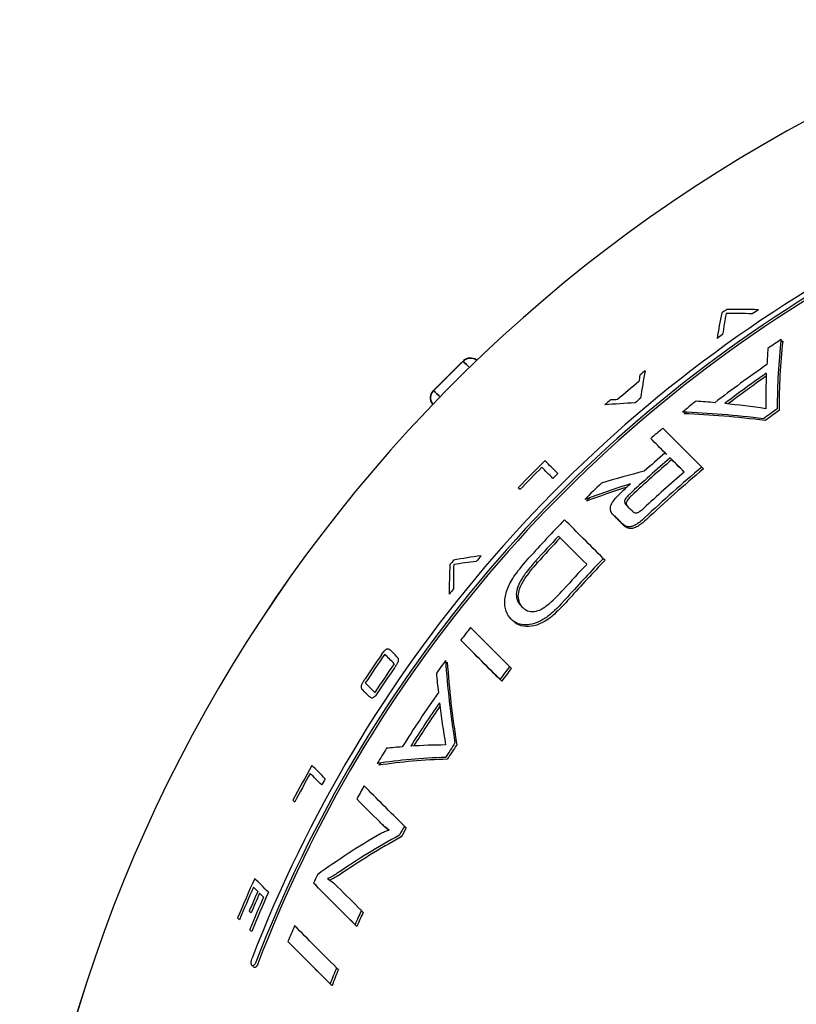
# Model space of a CAD drawing. Header units: millimetres. Extents: x 10 to 410, y 10 to 584.
# Tile 5 of 32: x 55 to 92, y 233 to 281. Entities that reach past the tile are written whole.
import ezdxf

# ---------------------------------------------------------------- set-up
doc = ezdxf.new("R2010")
doc.units = ezdxf.units.MM
doc.header["$LTSCALE"] = 2
doc.layers.get('0').update_dxf_attribs({"lineweight": 25})
doc.layers.add('Visibile sottile (ISO)', color=7, linetype='Continuous', lineweight=35)

msp = doc.modelspace()

# ---------------------------------------------------------------- linework, layer by layer
for p, q in [((75.046, 262.972), (76.46, 264.386)), ((76.533, 264.446), (76.533, 264.446)), ((81.05, 255.966), (81.131, 255.885)), ((79.941, 254.765), (80.022, 254.685))]:
    msp.add_line(p, q)
for centre, radius, start, end in [((127.32, 212.112), 72.5, 108.66639, 174.53322), ((127.32, 212.112), 72.5, 108.66639, 174.53487), ((127.32, 212.112), 65.397, 120.33411, 158.87523), ((127.32, 212.112), 65.155, 120.35293, 158.96966), ((127.32, 212.112), 65.043, 120.32727, 159.01332), ((127.32, 212.112), 66.758, 124.89773, 125.13915), ((127.32, 212.112), 65.885, 123.80583, 124.12043), ((127.32, 212.112), 65.885, 125.63022, 125.91898), ((127.32, 212.112), 64.09, 123.71335, 124.39568), ((127.32, 212.112), 63.977, 123.6931, 123.79889), ((76.813, 264.032), 0.5, 124.1566, 134.9999), ((127.32, 212.112), 63.481, 124.82389, 127.63534), ((127.32, 212.112), 66.758, 129.10347, 129.38451), ((127.32, 212.112), 63.156, 125.06458, 127.31393), ((127.32, 212.112), 63.041, 125.14432, 127.20234), ((127.32, 212.112), 66.549, 129.58454, 130.74093), ((127.32, 212.112), 66.758, 130.97251, 131.28467), ((127.32, 212.112), 65.885, 129.96934, 130.27754), ((127.32, 212.112), 64.09, 128.23123, 128.98204), ((127.32, 212.112), 63.977, 128.8653, 128.97134), ((127.32, 212.112), 61.453, 125.58035, 126.34711), ((127.32, 212.112), 61.335, 125.56204, 126.33031), ((127.32, 212.112), 64.09, 130.06817, 130.75232), ((127.32, 212.112), 63.115, 130.68657, 131.90303), ((127.32, 212.112), 66.758, 134.65915, 136.22817), ((127.32, 212.112), 62.777, 130.66332, 133.04649), ((127.32, 212.112), 62.662, 130.6553, 133.04288), ((127.32, 212.112), 66.641, 134.9437, 136.23034), ((127.32, 212.112), 65.885, 134.65463, 134.94306), ((127.32, 212.112), 61.819, 130.59597, 133.0162), ((127.32, 212.112), 61.453, 129.85599, 133.28065), ((127.32, 212.112), 61.335, 129.84605, 133.27733), ((127.32, 212.112), 64.09, 133.60823, 134.61525), ((127.32, 212.112), 63.115, 132.71862, 133.32593), ((127.32, 212.112), 63.977, 134.39147, 134.61457), ((127.32, 212.112), 64.09, 135.84487, 138.08473), ((127.32, 212.112), 63.75, 136.53514, 138.00431), ((127.32, 212.112), 63.636, 136.53788, 138.00969), ((127.32, 212.112), 66.758, 140.23179, 140.47059), ((127.32, 212.112), 65.885, 139.35802, 139.66777), ((127.32, 212.112), 61.453, 135.88113, 138.21724), ((127.32, 212.112), 61.335, 135.88283, 138.22345), ((127.32, 212.112), 61.838, 136.58259, 138.09725), ((127.32, 212.112), 65.885, 141.1607, 141.44746), ((127.32, 212.112), 64.09, 141.99381, 142.68139), ((127.32, 212.112), 39, 39.1299, 350.87), ((127.32, 212.112), 39, 39.1299, 350.87), ((127.32, 212.112), 66.758, 145.14798, 146.34272), ((127.32, 212.112), 66.641, 145.04845, 146.48101), ((127.32, 212.112), 64.09, 143.76976, 144.44824), ((127.32, 212.112), 66.008, 145.1458, 146.59259), ((127.32, 212.112), 65.885, 145.28389, 146.49505), ((127.32, 212.112), 63.977, 143.78542, 143.89042), ((127.32, 212.112), 61.453, 142.29552, 143.01314), ((127.32, 212.112), 61.335, 142.30966, 143.02868), ((127.32, 212.112), 63.481, 145.07002, 147.90541), ((127.32, 212.112), 63.156, 145.41607, 147.68483), ((127.32, 212.112), 63.041, 145.53352, 147.60935), ((127.32, 212.112), 64.09, 148.31587, 149.08385), ((127.32, 212.112), 61.453, 146.50531, 147.27915), ((127.32, 212.112), 61.335, 146.52778, 147.30318), ((127.32, 212.112), 66.758, 150.53698, 152.17212), ((127.32, 212.112), 63.977, 149.00061, 149.10931), ((127.32, 212.112), 66.641, 150.86121, 152.20326), ((127.32, 212.112), 65.885, 150.74815, 151.04804), ((127.32, 212.112), 64.09, 150.20133, 150.84666), ((127.32, 212.112), 61.453, 150.87048, 151.33205), ((127.32, 212.112), 61.335, 150.90186, 151.3644), ((127.32, 212.112), 64.09, 154.51025, 154.91506), ((127.32, 212.112), 66.758, 155.76835, 157.54116), ((127.32, 212.112), 66.643, 156.11136, 157.58239), ((127.32, 212.112), 66.369, 156.20255, 157.09591), ((127.32, 212.112), 66.006, 156.32476, 157.79759), ((127.32, 212.112), 66.253, 156.24132, 157.13648), ((127.32, 212.112), 65.885, 156.05653, 157.84189), ((127.32, 212.112), 61.453, 155.11624, 155.80837), ((127.32, 212.112), 61.335, 155.15667, 155.85033), ((127.32, 212.112), 64.09, 156.91862, 157.65563), ((127.32, 212.112), 61.453, 157.91143, 158.6858), ((127.32, 212.112), 61.335, 157.9581, 158.73423)]:
    msp.add_arc(centre, radius, start, end)
for centre, major_axis, ratio, start_param, end_param in [((141.878, 226.67), (-48.562, 48.562), 0.463222, 0.291922, 0.326042), ((141.979, 226.772), (-48.56, 48.56), 0.451852, 0.300025, 0.32832), ((125.329, 210.122), (-51.216, 51.216), 0.468417, 5.816997, 5.845634), ((125.283, 210.075), (51.213, -51.213), 0.47946, 2.673399, 2.707982), ((144.297, 229.09), (-47.551, 47.551), 0.479457, 0.3636, 0.447532), ((144.297, 229.09), (-47.475, 47.475), 0.479457, 0.364212, 0.448304), ((143.733, 228.525), (-47.898, 47.898), 0.458551, 0.376423, 0.396543), ((139.115, 223.908), (-49.517, 49.517), 0.458551, 0.321589, 0.329861), ((139.467, 224.26), (-49.361, 49.361), 0.479457, 0.313491, 0.347634), ((143.787, 228.579), (-47.845, 47.846), 0.465534, 0.404294, 0.446996), ((121.172, 205.964), (-50.781, 50.781), 0.485424, 5.866206, 5.900414), ((121.745, 206.537), (-50.879, 50.879), 0.461354, 5.886485, 5.894754), ((121.653, 206.445), (50.937, -50.937), 0.461354, 2.6341, 2.654074), ((121.566, 206.359), (50.923, -50.923), 0.465537, 2.581599, 2.62417), ((120.716, 205.509), (-50.777, 50.777), 0.485424, 5.720893, 5.804454), ((120.716, 205.509), (-50.706, 50.706), 0.485424, 5.720004, 5.803722), ((131.216, 216.008), (51.188, -51.188), 0.00001, 2.578283, 2.651016), ((130.676, 215.469), (-51.226, 51.226), 0.00001, 5.765139, 5.793083), ((130.676, 215.469), (-51.155, 51.155), 0.00001, 5.764326, 5.767551), ((127.6, 212.393), (51.264, -51.265), 0.00001, 2.71109, 2.740917), ((130.676, 215.469), (-51.226, 51.226), 0.00001, 5.729837, 5.755623), ((130.676, 215.469), (-51.155, 51.155), 0.00001, 5.732139, 5.754872), ((127.366, 212.158), (-51.265, 51.265), 0.00001, 5.852704, 5.878406), ((115.799, 200.592), (-48.555, 48.555), 0.722681, 5.874911, 5.915259), ((131.216, 216.008), (51.117, -51.117), 0.00001, 2.577406, 2.580483), ((115.544, 200.336), (-48.014, 48.014), 0.761454, 5.903446, 5.946447), ((126.308, 211.1), (-51.255, 51.255), 0.00001, 5.878258, 5.882383), ((115.544, 200.336), (-47.939, 47.939), 0.761454, 5.907781, 5.945895), ((128.487, 213.279), (51.323, -51.323), 0.00001, 2.597087, 2.60775), ((126.651, 211.444), (51.332, -51.332), 0.00001, 2.58005, 2.652511), ((127.941, 212.733), (-51.332, 51.332), 0.00001, 5.735921, 5.752344), ((127.941, 212.733), (-51.261, 51.262), 0.00001, 5.735083, 5.751536), ((126.112, 210.904), (-51.322, 51.322), 0.00001, 5.731589, 5.78412), ((126.112, 210.904), (-51.251, 51.251), 0.00001, 5.733847, 5.783378), ((115.591, 200.384), (-49.493, 49.493), 0.47946, 5.930896, 5.965003), ((115.506, 200.299), (-49.491, 49.491), 0.468417, 5.929836, 5.958107), ((126.651, 211.444), (51.261, -51.261), 0.00001, 2.579182, 2.582247), ((131.993, 216.786), (-50.993, 50.993), 0.463222, 0.398884, 0.432722), ((131.964, 216.757), (51, -51), 0.451852, 3.545376, 3.573409), ((121.801, 206.594), (51.038, -51.039), 0.00001, 2.576433, 2.649452), ((121.262, 206.054), (-50.977, 50.977), 0.00001, 5.717382, 5.790525), ((121.262, 206.054), (-50.906, 50.906), 0.00001, 5.71634, 5.789613), ((119.331, 204.123), (50.639, -50.639), 0.00001, 2.712612, 2.728551), ((119.098, 203.89), (-50.602, 50.602), 0.00001, 5.85084, 5.872799), ((132.145, 216.938), (51.04, -51.041), 0.479457, 3.641735, 3.72561), ((132.145, 216.938), (50.969, -50.97), 0.479457, 3.642498, 3.726532), ((121.801, 206.594), (50.967, -50.967), 0.00001, 2.575548, 2.578637), ((131.272, 216.064), (-51.143, 51.143), 0.458551, 0.507224, 0.527304), ((117.71, 202.502), (-50.356, 50.357), 0.00001, 5.851649, 5.867696), ((117.94, 202.733), (50.4, -50.4), 0.00001, 2.707366, 2.729431), ((131.427, 216.219), (-51.126, 51.126), 0.465534, 0.537292, 0.580217), ((109.232, 194.024), (-47.114, 47.114), 0.461354, 5.903201, 5.923553), ((109.207, 193.999), (-47.08, 47.08), 0.465537, 5.851383, 5.894484), ((108.655, 193.448), (-46.686, 46.687), 0.485424, 5.854389, 5.939506), ((108.655, 193.448), (-46.609, 46.609), 0.485424, 5.853626, 5.938909), ((114.675, 199.468), (49.681, -49.682), 0.00001, 2.696407, 2.72738), ((114.441, 199.233), (-49.621, 49.621), 0.00001, 5.837483, 5.864215), ((115.436, 200.229), (49.942, -49.942), 0.00001, 2.562443, 2.63764), ((114.945, 199.737), (-49.822, 49.822), 0.00001, 5.733851, 5.777925), ((113.382, 198.175), (-49.334, 49.334), 0.00001, 5.8615, 5.865817), ((115.436, 200.229), (49.869, -49.869), 0.00001, 2.561489, 2.564676), ((108.506, 193.299), (-43.004, 43.004), 0.741446, 6.089102, 6.167581), ((108.316, 193.109), (-42.681, 42.681), 0.745782, 6.068412, 6.145281), ((108.316, 193.109), (-42.596, 42.596), 0.745782, 6.067977, 6.145003), ((110.346, 195.139), (-48.374, 48.374), 0.00001, 5.842598, 5.852758), ((110.581, 195.373), (48.456, -48.456), 0.00001, 2.684302, 2.716231), ((111.883, 196.675), (-48.96, 48.96), 0.00001, 5.690858, 5.768133), ((111.883, 196.675), (-48.886, 48.886), 0.00001, 5.689832, 5.767269), ((112.374, 197.167), (49.112, -49.112), 0.00001, 2.55136, 2.594), ((110.346, 195.139), (-48.374, 48.374), 0.00001, 5.829426, 5.838355), ((109.666, 194.459), (-48.13, 48.13), 0.00001, 5.835926, 5.840182), ((112.374, 197.167), (49.038, -49.039), 0.00001, 2.55035, 2.553614), ((109.224, 194.016), (-47.965, 47.965), 0.00001, 5.848853, 5.853256), ((110.402, 195.195), (48.468, -48.469), 0.00001, 2.542434, 2.6208), ((109.235, 194.027), (-47.969, 47.969), 0.00001, 5.820906, 5.825271), ((109.863, 194.656), (-48.277, 48.277), 0.00001, 5.681359, 5.760162), ((109.863, 194.656), (-48.202, 48.202), 0.00001, 5.680249, 5.759222), ((110.402, 195.195), (48.393, -48.394), 0.00001, 2.541376, 2.544704)]:
    msp.add_ellipse(centre, major_axis=major_axis, ratio=ratio, start_param=start_param, end_param=end_param)
for points, knots in [([(76.533, 264.446), (76.537, 264.449), (76.542, 264.452), (76.56, 264.464), (76.575, 264.472), (76.633, 264.501), (76.682, 264.517), (76.783, 264.534), (76.837, 264.535), (76.943, 264.518), (76.994, 264.502), (77.065, 264.465), (77.088, 264.451), (77.114, 264.432), (77.119, 264.428), (77.124, 264.425)], [0, 0, 0, 0, 0.0016333, 0.0016333, 0.00653846, 0.00653846, 0.02140129, 0.02140129, 0.03736987, 0.03736987, 0.05330038, 0.05330038, 0.06118914, 0.06118914, 0.06305039, 0.06305039, 0.06305039, 0.06305039]), ([(75.007, 262.308), (75.005, 262.31), (75.003, 262.313), (74.977, 262.347), (74.956, 262.383), (74.919, 262.468), (74.906, 262.522), (74.897, 262.628), (74.901, 262.682), (74.925, 262.786), (74.946, 262.836), (74.994, 262.914), (75.018, 262.944), (75.046, 262.972)], [0.37046518, 0.37046518, 0.37046518, 0.37046518, 0.37140141, 0.37140141, 0.38344719, 0.38344719, 0.39949978, 0.39949978, 0.41542728, 0.41542728, 0.43135925, 0.43135925, 0.44292101, 0.44292101, 0.44292101, 0.44292101]), ([(83.674, 257.001), (83.632, 257.043), (83.595, 257.092), (83.55, 257.195), (83.538, 257.249), (83.543, 257.376), (83.562, 257.434), (83.609, 257.546), (83.653, 257.618), (83.792, 257.806), (83.903, 257.922), (84.013, 258.026)], [-0.124519, -0.124519, -0.124519, -0.124519, -0.1054002, -0.1054002, -0.0897214, -0.0897214, -0.0729799, -0.0729799, -0.0453243, -0.0453243, 0, 0, 0, 0]), ([(84.468, 257.99), (84.419, 257.944), (84.368, 257.892), (84.299, 257.81), (84.274, 257.776), (84.237, 257.71), (84.229, 257.685), (84.219, 257.635), (84.222, 257.606), (84.241, 257.536), (84.271, 257.496), (84.305, 257.461)], [-0.0771104, -0.0771104, -0.0771104, -0.0771104, -0.06272462, -0.06272462, -0.05365227, -0.05365227, -0.04458824, -0.04458824, -0.02908991, -0.02908991, 0, 0, 0, 0]), ([(84.55, 257.908), (84.495, 257.856), (84.437, 257.798), (84.366, 257.707), (84.342, 257.672), (84.316, 257.617), (84.307, 257.594), (84.302, 257.536), (84.307, 257.509), (84.33, 257.444), (84.358, 257.408), (84.388, 257.379)], [0, 0, 0, 0, 0.022593, 0.022593, 0.03562651, 0.03562651, 0.04404985, 0.04404985, 0.0535107, 0.0535107, 0.07029221, 0.07029221, 0.07029221, 0.07029221]), ([(84.586, 257.18), (84.613, 257.153), (84.645, 257.128), (84.708, 257.098), (84.74, 257.089), (84.807, 257.09), (84.834, 257.097), (84.891, 257.118), (84.929, 257.139), (85.027, 257.205), (85.09, 257.259), (85.146, 257.312)], [-0.06662475, -0.06662475, -0.06662475, -0.06662475, -0.05395108, -0.05395108, -0.04474766, -0.04474766, -0.03660438, -0.03660438, -0.02305015, -0.02305015, 0, 0, 0, 0]), ([(85.189, 256.85), (85.113, 256.779), (85.033, 256.709), (84.884, 256.594), (84.813, 256.545), (84.655, 256.46), (84.59, 256.439), (84.469, 256.412), (84.403, 256.415), (84.247, 256.451), (84.169, 256.506), (84.107, 256.568)], [-0.1317743, -0.1317743, -0.1317743, -0.1317743, -0.1139508, -0.1139508, -0.0989447, -0.0989447, -0.0805789, -0.0805789, -0.0505333, -0.0505333, 0, 0, 0, 0]), ([(85.273, 256.767), (85.161, 256.662), (85.038, 256.557), (84.838, 256.427), (84.762, 256.387), (84.642, 256.347), (84.579, 256.332), (84.446, 256.336), (84.39, 256.352), (84.283, 256.403), (84.233, 256.442), (84.189, 256.485)], [0, 0, 0, 0, 0.0457866, 0.0457866, 0.0742311, 0.0742311, 0.0917836, 0.0917836, 0.1075661, 0.1075661, 0.1266925, 0.1266925, 0.1266925, 0.1266925]), ([(78.612, 253.474), (78.65, 253.572), (78.699, 253.672), (78.817, 253.885), (78.888, 253.997), (79.154, 254.379), (79.401, 254.673), (79.628, 254.926)], [-0.1788349, -0.1788349, -0.1788349, -0.1788349, -0.1422983, -0.1422983, -0.1019732, -0.1019732, 0, 0, 0, 0]), ([(79.941, 254.765), (79.786, 254.592), (79.631, 254.408), (79.383, 254.074), (79.279, 253.916), (79.105, 253.59), (79.065, 253.466), (79.012, 253.236), (79.013, 253.113), (79.073, 252.828), (79.169, 252.688), (79.28, 252.577)], [-0.2563068, -0.2563068, -0.2563068, -0.2563068, -0.2170895, -0.2170895, -0.1852697, -0.1852697, -0.1497984, -0.1497984, -0.0934093, -0.0934093, 0, 0, 0, 0]), ([(80.022, 254.685), (79.801, 254.439), (79.574, 254.161), (79.302, 253.736), (79.216, 253.576), (79.134, 253.342), (79.102, 253.224), (79.1, 252.97), (79.125, 252.866), (79.204, 252.686), (79.259, 252.607), (79.321, 252.538)], [0, 0, 0, 0, 0.0992182, 0.0992182, 0.156613, 0.156613, 0.1880755, 0.1880755, 0.2165976, 0.2165976, 0.2450407, 0.2450407, 0.2450407, 0.2450407]), ([(78.779, 251.974), (78.671, 252.082), (78.585, 252.212), (78.475, 252.531), (78.459, 252.703), (78.48, 253.054), (78.525, 253.255), (78.612, 253.474)], [-0.2274478, -0.2274478, -0.2274478, -0.2274478, -0.1554474, -0.1554474, -0.0820133, -0.0820133, 0, 0, 0, 0]), ([(79.28, 252.577), (79.36, 252.498), (79.454, 252.427), (79.656, 252.351), (79.76, 252.333), (80.004, 252.362), (80.113, 252.407), (80.333, 252.518), (80.477, 252.622), (80.849, 252.933), (81.085, 253.179), (81.295, 253.412)], [-0.2484209, -0.2484209, -0.2484209, -0.2484209, -0.2111543, -0.2111543, -0.1809116, -0.1809116, -0.1495065, -0.1495065, -0.0939243, -0.0939243, 0, 0, 0, 0]), ([(81.495, 253.059), (81.056, 252.567), (80.795, 252.327), (80.487, 252.073), (80.338, 251.97), (80.191, 251.895)], [-0.1243833, -0.1243833, -0.1243833, -0.1243833, -0.0585848, -0.0585848, 0, 0, 0, 0]), ([(81.579, 252.975), (81.334, 252.701), (81.082, 252.434), (80.78, 252.162), (80.675, 252.071), (80.46, 251.917), (80.367, 251.858), (80.274, 251.811)], [0, 0, 0, 0, 0.1103159, 0.1103159, 0.1448491, 0.1448491, 0.171221, 0.171221, 0.171221, 0.171221]), ([(80.191, 251.895), (80.045, 251.82), (79.906, 251.769), (79.617, 251.703), (79.483, 251.699), (79.124, 251.727), (78.929, 251.824), (78.779, 251.974)], [-0.2292561, -0.2292561, -0.2292561, -0.2292561, -0.1821168, -0.1821168, -0.1269347, -0.1269347, 0, 0, 0, 0]), ([(80.274, 251.811), (80.086, 251.715), (79.909, 251.658), (79.575, 251.61), (79.405, 251.617), (79.095, 251.707), (78.966, 251.787), (78.861, 251.892)], [0, 0, 0, 0, 0.0747152, 0.0747152, 0.1501704, 0.1501704, 0.2255622, 0.2255622, 0.2255622, 0.2255622]), ([(72.536, 250.261), (72.578, 250.322), (72.627, 250.388), (72.699, 250.469), (72.725, 250.496), (72.769, 250.531), (72.786, 250.541), (72.822, 250.555), (72.84, 250.557), (72.892, 250.552), (72.924, 250.53), (72.95, 250.504)], [0, 0, 0, 0, 0.02203418, 0.02203418, 0.03357516, 0.03357516, 0.04217912, 0.04217912, 0.05273085, 0.05273085, 0.07735806, 0.07735806, 0.07735806, 0.07735806]), ([(73.28, 250.174), (73.309, 250.145), (73.333, 250.11), (73.349, 250.044), (73.351, 250.016), (73.343, 249.967), (73.337, 249.941), (73.304, 249.863), (73.282, 249.822), (73.23, 249.733), (73.196, 249.682), (73.163, 249.634)], [0, 0, 0, 0, 0.02911171, 0.02911171, 0.04428203, 0.04428203, 0.05222944, 0.05222944, 0.05993543, 0.05993543, 0.06968627, 0.06968627, 0.06968627, 0.06968627]), ([(71.638, 248.574), (71.61, 248.602), (71.587, 248.636), (71.572, 248.7), (71.57, 248.726), (71.577, 248.774), (71.583, 248.8), (71.615, 248.88), (71.638, 248.924), (71.69, 249.015), (71.721, 249.064), (71.752, 249.111)], [0, 0, 0, 0, 0.02899984, 0.02899984, 0.04423679, 0.04423679, 0.0519715, 0.0519715, 0.06020301, 0.06020301, 0.06963537, 0.06963537, 0.06963537, 0.06963537]), ([(72.382, 248.481), (72.339, 248.415), (72.293, 248.351), (72.225, 248.271), (72.2, 248.245), (72.156, 248.208), (72.139, 248.199), (72.105, 248.186), (72.087, 248.184), (72.033, 248.19), (71.999, 248.213), (71.97, 248.242)], [0, 0, 0, 0, 0.02365407, 0.02365407, 0.03654178, 0.03654178, 0.04686899, 0.04686899, 0.06056678, 0.06056678, 0.09468909, 0.09468909, 0.09468909, 0.09468909]), ([(72.915, 241.836), (72.823, 241.901), (72.746, 241.962), (72.617, 242.069), (72.53, 242.151), (72.453, 242.229)], [-0.09648001, -0.09648001, -0.09648001, -0.09648001, -0.06271597, -0.06271597, 0, 0, 0, 0]), ([(72.888, 241.833), (72.854, 241.859), (72.82, 241.886), (72.715, 241.973), (72.635, 242.047), (72.539, 242.143)], [0.0266726, 0.0266726, 0.0266726, 0.0266726, 0.05130289, 0.05130289, 0.10545093, 0.10545093, 0.10545093, 0.10545093]), ([(72.46, 241.645), (72.469, 241.65), (72.479, 241.657), (72.501, 241.67), (72.515, 241.678), (72.527, 241.685)], [-0.01001796, -0.01001796, -0.01001796, -0.01001796, -0.0058531, -0.0058531, 0, 0, 0, 0]), ([(72.527, 241.685), (72.599, 241.727), (72.671, 241.763), (72.8, 241.814), (72.86, 241.831), (72.915, 241.836)], [-0.06094162, -0.06094162, -0.06094162, -0.06094162, -0.02814763, -0.02814763, 0, 0, 0, 0]), ([(70.416, 239.76), (70.336, 239.705), (70.256, 239.659), (70.11, 239.581), (70.023, 239.541), (69.939, 239.507)], [-0.07231592, -0.07231592, -0.07231592, -0.07231592, -0.04295695, -0.04295695, 0, 0, 0, 0]), ([(70.502, 239.674), (70.429, 239.624), (70.353, 239.58), (70.228, 239.512), (70.153, 239.475), (70.055, 239.434)], [0, 0, 0, 0, 0.03514706, 0.03514706, 0.06217804, 0.06217804, 0.06217804, 0.06217804]), ([(69.939, 239.507), (70.048, 239.444), (70.131, 239.38), (70.246, 239.292), (70.356, 239.185), (70.443, 239.098)], [-0.08869111, -0.08869111, -0.08869111, -0.08869111, -0.07087525, -0.07087525, 0, 0, 0, 0]), ([(66.505, 235.493), (66.493, 235.463), (66.478, 235.432), (66.445, 235.379), (66.427, 235.357), (66.391, 235.326), (66.372, 235.317), (66.339, 235.315), (66.324, 235.322), (66.301, 235.345), (66.291, 235.365), (66.278, 235.415), (66.275, 235.445), (66.276, 235.505), (66.279, 235.539), (66.294, 235.611), (66.304, 235.647), (66.317, 235.681)], [0, 0, 0, 0, 0.00964954, 0.00964954, 0.01929908, 0.01929908, 0.02935176, 0.02935176, 0.03940444, 0.03940444, 0.0506208, 0.0506208, 0.06183717, 0.06183717, 0.07263461, 0.07263461, 0.08343205, 0.08343205, 0.08343205, 0.08343205]), ([(66.591, 235.407), (66.58, 235.377), (66.565, 235.346), (66.531, 235.293), (66.513, 235.27), (66.477, 235.24), (66.458, 235.231), (66.425, 235.229), (66.41, 235.236), (66.387, 235.259), (66.377, 235.279), (66.369, 235.309), (66.368, 235.313), (66.367, 235.318)], [0, 0, 0, 0, 0.00965066, 0.00965066, 0.01930132, 0.01930132, 0.02935662, 0.02935662, 0.03941191, 0.03941191, 0.05063521, 0.05063521, 0.05269162, 0.05269162, 0.05269162, 0.05269162])]:
    msp.add_open_spline(points, degree=3, knots=knots)
msp.add_open_spline([(78.861, 251.892), (78.847, 251.906), (78.833, 251.921), (78.819, 251.936)], degree=3)
at = {"layer": 'Visibile sottile (ISO)'}
for p, q in [((76.389, 264.315), (75.116, 263.042)), ((76.46, 264.386), (76.46, 264.386)), ((75.046, 262.972), (75.046, 262.972))]:
    msp.add_line(p, q, dxfattribs=at)
for centre, start, end in [((76.813, 264.032), 124.6987, 134.4577), ((76.813, 264.032), 55.84, 130.8336), ((75.399, 262.618), 139.1662, 214.1599), ((75.399, 262.618), 139.1663, 214.1616)]:
    msp.add_arc(centre, 0.5, start, end, dxfattribs=at)
for centre, start_param, end_param in [((83.531, 257.315), 6.00248, 6.2684), ((82.117, 255.901), 6.002484, 6.268404)]:
    msp.add_ellipse(centre, major_axis=(-7.071, 7.071), ratio=0.00001, start_param=start_param, end_param=end_param, dxfattribs=at)

doc.saveas('drawing.dxf')
